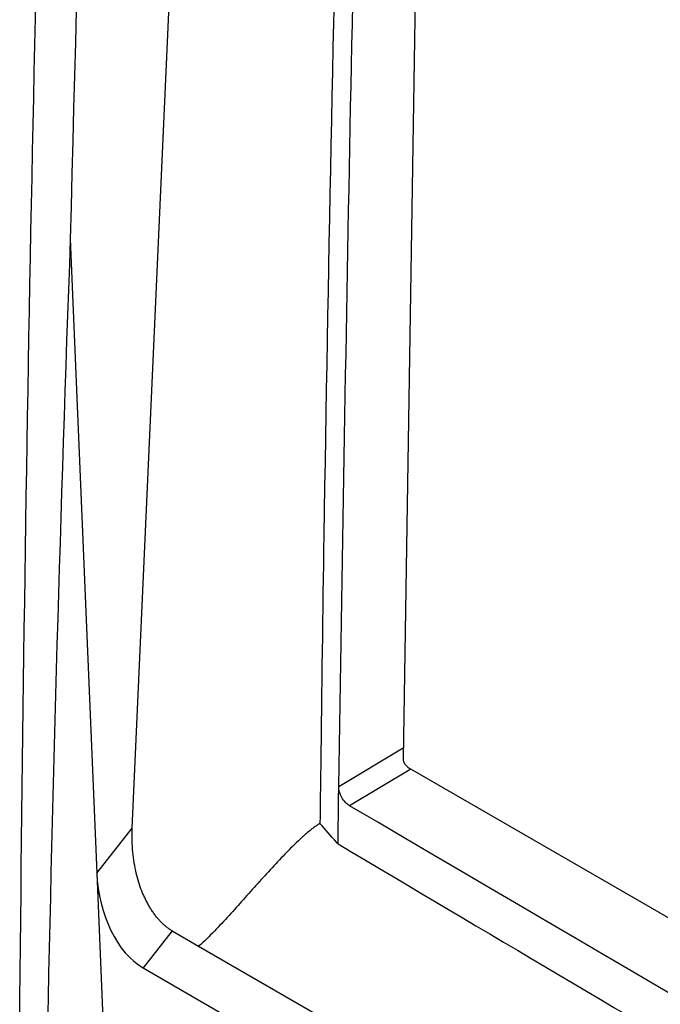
# Model space of a CAD drawing. Header units: millimetres. Extents: x 15231 to 16570, y 10019 to 11489.
# Tile 177 of 206: x 16238 to 16258, y 11223 to 11255. Entities that reach past the tile are written whole.
import ezdxf

# ---------------------------------------------------------------- set-up
doc = ezdxf.new("R2010")
doc.units = ezdxf.units.MM

msp = doc.modelspace()

# ---------------------------------------------------------------- linework, layer by layer
at = {"color": 7, "linetype": 'Continuous', "lineweight": 25}
for p, q in [((16241.566, 11228.811), (16245.421, 11314.461)), ((16251.498, 11311.891), (16250.222, 11231.039)), ((16239.589, 11247.634), (16240.435, 11227.366)), ((16248.166, 11230.139), (16250.227, 11231.371)), ((16250.466, 11230.689), (16248.512, 11229.522)), ((16376.476, 11157.945), (16250.466, 11230.689)), ((16248.161, 11229.728), (16248.166, 11230.139)), ((16240.435, 11227.366), (16241.566, 11228.811)), ((16240.435, 11227.366), (16240.677, 11221.544)), ((16242.842, 11225.523), (16241.916, 11224.339)), ((16242.842, 11225.523), (16243.691, 11225.034)), ((16243.691, 11225.034), (16374.998, 11149.232)), ((16241.916, 11224.339), (16375.413, 11147.273))]:
    msp.add_line(p, q, dxfattribs=at)
msp.add_arc((16250.782, 11231.033), 0.56, 179.3993, 190.4013, dxfattribs=at)
for centre, major_axis, ratio, start_param, end_param in [((16250.473, 11231.101), (-0.243, 0.437), 0.587363, 1.632375, 2.365782), ((16242.283, 11227.07), (-0.496, 2.909), 0.613505, 1.365147, 2.670805)]:
    msp.add_ellipse(centre, major_axis=major_axis, ratio=ratio, start_param=start_param, end_param=end_param, dxfattribs=at)
for points, knots in [([(16242.01, 11336.148), (16246.124, 11331.73), (16250.506, 11327.414), (16259.799, 11318.979), (16264.71, 11314.86), (16272.477, 11308.832), (16275.135, 11306.847), (16280.565, 11302.94), (16283.338, 11301.017), (16291.834, 11295.342), (16297.73, 11291.682), (16306.925, 11286.378), (16310.048, 11284.641), (16314.822, 11282.082), (16316.426, 11281.237), (16319.657, 11279.567), (16321.284, 11278.742), (16329.476, 11274.661), (16336.214, 11271.545), (16350.054, 11265.608), (16357.155, 11262.787), (16371.722, 11257.44), (16379.188, 11254.914), (16386.84, 11252.539)], [0, 0, 0, 0, 0.125, 0.125, 0.25, 0.25, 0.3125, 0.3125, 0.375, 0.375, 0.5, 0.5, 0.5625, 0.5625, 0.59375, 0.59375, 0.625, 0.625, 0.75, 0.75, 0.875, 0.875, 1, 1, 1, 1]), ([(16237.973, 11222.51), (16238.134, 11240.507), (16238.498, 11258.623), (16239.635, 11295.072), (16240.408, 11313.401), (16241.387, 11331.834)], [0, 0, 0, 0, 0.5, 0.5, 1, 1, 1, 1]), ([(16381.514, 11250.941), (16374.179, 11253.297), (16367.008, 11255.793), (16352.99, 11261.061), (16346.143, 11263.834), (16337.787, 11267.474), (16336.126, 11268.211), (16332.824, 11269.702), (16331.183, 11270.456), (16326.299, 11272.742), (16323.093, 11274.296), (16313.626, 11279.05), (16307.515, 11282.341), (16298.648, 11287.459), (16295.743, 11289.195), (16290.032, 11292.73), (16287.225, 11294.529), (16278.986, 11299.998), (16273.726, 11303.744), (16263.671, 11311.439), (16258.875, 11315.387), (16253.173, 11320.448), (16252.047, 11321.467), (16249.828, 11323.514), (16248.734, 11324.543), (16245.503, 11327.642), (16243.413, 11329.728), (16241.387, 11331.834)], [0, 0, 0, 0, 0.125, 0.125, 0.25, 0.25, 0.28125, 0.28125, 0.3125, 0.3125, 0.375, 0.375, 0.5, 0.5, 0.5625, 0.5625, 0.625, 0.625, 0.75, 0.75, 0.875, 0.875, 0.90625, 0.90625, 0.9375, 0.9375, 1, 1, 1, 1]), ([(16374.082, 11242.285), (16360.869, 11248.333), (16348.159, 11254.49), (16332.91, 11262.305), (16329.89, 11263.875), (16323.938, 11267.015), (16321.002, 11268.586), (16312.319, 11273.303), (16306.693, 11276.453), (16298.499, 11281.185), (16295.809, 11282.763), (16291.835, 11285.133), (16290.52, 11285.923), (16287.917, 11287.5), (16286.628, 11288.288), (16280.248, 11292.22), (16275.344, 11295.348), (16261.224, 11304.682), (16252.598, 11310.838), (16244.756, 11316.943)], [0, 0, 0, 0, 0.25, 0.25, 0.3125, 0.3125, 0.375, 0.375, 0.5, 0.5, 0.5625, 0.5625, 0.59375, 0.59375, 0.625, 0.625, 0.75, 0.75, 1, 1, 1, 1]), ([(16249.985, 11313.025), (16249.925, 11311.698), (16249.549, 11303.427), (16248.889, 11286.766), (16248.16, 11263.125), (16247.769, 11243.996), (16247.611, 11232.631), (16247.575, 11229.565), (16247.568, 11228.961)], [0, 0, 0, 0, 0.0469255, 0.2925218, 0.591041, 0.8895603, 0.978247, 1, 1, 1, 1]), ([(16248.166, 11230.139), (16248.396, 11244.177), (16248.843, 11271.466), (16250.01, 11299.142), (16250.577, 11312.581)], [0, 0, 0, 0, 0.5144215, 1, 1, 1, 1]), ([(16248.512, 11229.522), (16248.419, 11229.576), (16248.329, 11229.674), (16248.202, 11229.902), (16248.165, 11230.031), (16248.166, 11230.139)], [0, 0, 0, 0, 0.5, 0.5, 1, 1, 1, 1]), ([(16248.145, 11228.303), (16248.145, 11228.317), (16248.145, 11228.332), (16248.146, 11228.371), (16248.151, 11228.846), (16248.157, 11229.321), (16248.161, 11229.728)], [0.8264576, 0.8264576, 0.8264576, 0.8264576, 0.8420423, 0.8420423, 0.8670423, 1.0155847, 1.0155847, 1.0155847, 1.0155847]), ([(16376.501, 11155.626), (16372.13, 11158.101), (16358.177, 11166.004), (16334.731, 11179.388), (16296.333, 11201.482), (16267.712, 11218.264), (16248.512, 11229.522)], [0, 0, 0, 0, 0.101493, 0.324005, 0.546518, 1, 1, 1, 1]), ([(16242.842, 11225.523), (16242.813, 11225.541), (16242.755, 11225.576), (16242.67, 11225.639), (16242.586, 11225.71), (16242.503, 11225.788), (16242.423, 11225.874), (16242.345, 11225.967), (16242.269, 11226.067), (16242.195, 11226.174), (16242.124, 11226.288), (16242.056, 11226.408), (16241.991, 11226.534), (16241.93, 11226.666), (16241.854, 11226.845), (16241.772, 11227.079), (16241.693, 11227.378), (16241.629, 11227.705), (16241.583, 11228.057), (16241.558, 11228.433), (16241.563, 11228.682), (16241.566, 11228.811)], [0, 0, 0, 0, 0.031097, 0.062056, 0.093021, 0.124133, 0.155531, 0.187352, 0.219726, 0.252778, 0.286623, 0.321372, 0.357123, 0.39397, 0.431996, 0.504701, 0.585749, 0.675543, 0.774377, 0.882473, 1, 1, 1, 1]), ([(16247.568, 11228.961), (16247.464, 11228.897), (16247.368, 11228.827), (16247.183, 11228.68), (16247.095, 11228.604), (16246.835, 11228.369), (16246.67, 11228.206), (16246.187, 11227.712), (16245.881, 11227.374), (16245.272, 11226.695), (16244.971, 11226.354), (16244.509, 11225.849), (16244.354, 11225.681), (16244.033, 11225.351), (16243.871, 11225.189), (16243.691, 11225.034)], [0, 0, 0, 0, 0.0625, 0.0625, 0.125, 0.125, 0.25, 0.25, 0.5, 0.5, 0.75, 0.75, 0.875, 0.875, 1, 1, 1, 1]), ([(16248.145, 11228.303), (16248.127, 11228.323), (16248.11, 11228.342), (16248.092, 11228.362), (16247.917, 11228.562), (16247.742, 11228.761), (16247.568, 11228.961)], [-0.000103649, -0.000103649, -0.000103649, -0.000103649, 0, 0, 0, 0.001037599, 0.001037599, 0.001037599, 0.001037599]), ([(16248.145, 11228.303), (16252.846, 11225.515), (16266.951, 11217.154), (16290.554, 11203.315), (16328.538, 11181.286), (16357.31, 11165.033), (16376.516, 11154.184)], [0, 0, 0, 0, 0.1109256, 0.3327772, 0.5546289, 1, 1, 1, 1])]:
    msp.add_open_spline(points, degree=3, knots=knots, dxfattribs=at)
for points in [[(16242.372, 11314.836), (16241.059, 11292.344), (16240.131, 11269.943), (16239.589, 11247.634)], [(16239.589, 11247.634), (16239.271, 11239), (16239.023, 11230.37), (16238.845, 11221.742)]]:
    msp.add_open_spline(points, degree=3, dxfattribs=at)

doc.saveas('drawing.dxf')
